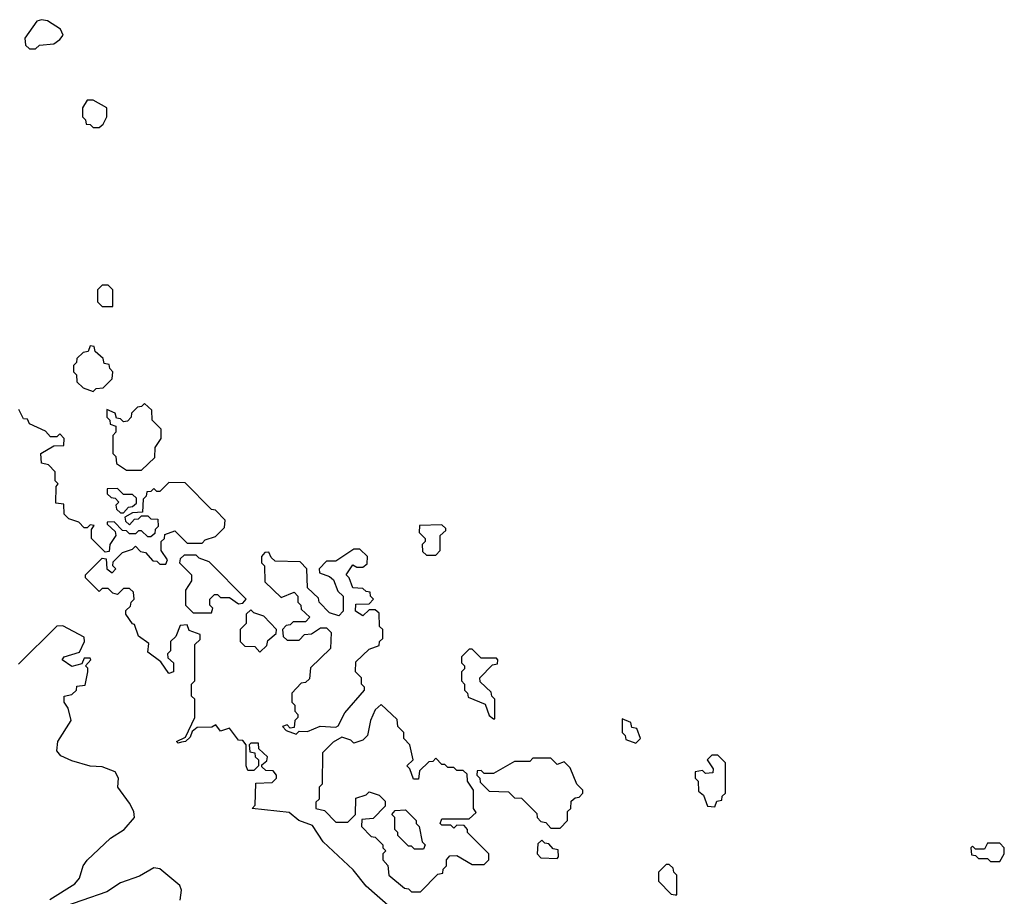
# Model space of a CAD drawing. Extents: x 2528705 to 2678277, y 911730 to 1023331.
# Tile 236 of 241: x 2673533 to 2676780, y 933455 to 936346. Entities that reach past the tile are written whole.
import ezdxf

# ---------------------------------------------------------------- set-up
doc = ezdxf.new("R2010")
doc.units = 0

msp = doc.modelspace()

# ---------------------------------------------------------------- linework, layer by layer
at = {"layer": '0CON20XD'}
for points in [[(2673585, 936250), (2673598.3, 936261.7), (2673645, 936266.2), (2673665, 936280), (2673675.8, 936295), (2673668, 936315), (2673625, 936342.2), (2673605, 936345.7), (2673589.4, 936340.6), (2673550, 936285), (2673551.7, 936261.7), (2673565, 936250), (2673585, 936250)], [(2673795, 935990), (2673808.3, 936001.7), (2673820, 936025), (2673820, 936055), (2673775, 936080), (2673755, 936080), (2673740, 936055), (2673740, 936025), (2673750, 936015), (2673751.7, 936001.7), (2673765, 936000), (2673775, 935990), (2673795, 935990)], [(2673840, 935400), (2673840, 935455), (2673825, 935470), (2673805, 935470), (2673790, 935455), (2673790, 935415), (2673805, 935400), (2673835, 935400), (2673840, 935400)], [(2673775, 935120), (2673785, 935130), (2673808.3, 935131.7), (2673838.3, 935161.7), (2673840, 935185), (2673830, 935195), (2673828.3, 935208.3), (2673811.7, 935211.7), (2673808.3, 935228.3), (2673781.7, 935251.7), (2673778.3, 935268.3), (2673765, 935270), (2673758.3, 935251.7), (2673741.7, 935248.3), (2673721.7, 935228.3), (2673720, 935215), (2673710, 935205), (2673710, 935185), (2673720, 935175), (2673721.7, 935151.7), (2673741.7, 935131.7), (2673775, 935120)], [(2673935, 934860), (2673978.3, 934901.7), (2673980, 934935), (2674000, 934965), (2674000, 934995), (2673970, 935025), (2673968.3, 935058.3), (2673945, 935080), (2673935, 935070), (2673921.7, 935068.3), (2673901.7, 935048.3), (2673900, 935035), (2673888.3, 935021.7), (2673875, 935020), (2673865, 935030), (2673851.7, 935031.7), (2673848.3, 935048.3), (2673820, 935060), (2673820, 935035), (2673830, 935025), (2673831.7, 935011.7), (2673850, 935005), (2673850, 934985), (2673840, 934975), (2673840, 934915), (2673850, 934905), (2673851.7, 934881.7), (2673885, 934860), (2673935, 934860)], [(2674756.9, 933416.9), (2674675, 933488.8), (2674632.8, 933542.8), (2674534, 933635), (2674498.8, 933688.8), (2674453.3, 933705), (2674421.7, 933731.7), (2674300, 933745), (2674310, 933755), (2674311.7, 933828.3), (2674365, 933830), (2674380, 933845), (2674380, 933855), (2674368.3, 933868.3), (2674345, 933870), (2674331.7, 933881.7), (2674331.7, 933888.3), (2674348.3, 933901.7), (2674350, 933915), (2674321.7, 933941.7), (2674320, 933960), (2674295, 933960), (2674290, 933955), (2674291.7, 933931.7), (2674308.3, 933928.3), (2674310, 933915), (2674320, 933905), (2674320, 933885), (2674305, 933870), (2674285, 933870), (2674280, 933885), (2674280, 933955), (2674268.3, 933968.3), (2674255, 933970), (2674225, 934010), (2674195, 934000), (2674180, 934020), (2674166.7, 934013.3), (2674118.3, 934011.7), (2674101.7, 933998.3), (2674095, 933980), (2674080, 933965), (2674067, 933963), (2674055, 933960), (2674050, 933965), (2674080, 933980), (2674110, 934045), (2674110, 934105), (2674100, 934115), (2674100, 934155), (2674110, 934165), (2674110, 934285), (2674128.3, 934301.7), (2674128.3, 934318.3), (2674091.7, 934331.7), (2674085, 934350), (2674061.7, 934348.3), (2674048.3, 934311.7), (2674030, 934295), (2674030, 934265), (2674020, 934255), (2674021.7, 934241.7), (2674040, 934225), (2674040, 934195), (2674025, 934190), (2673998.3, 934228.3), (2673955, 934260), (2673958.3, 934288.3), (2673925, 934313.3), (2673911.7, 934351.7), (2673905, 934353.3), (2673883.3, 934385), (2673883, 934397), (2673898.3, 934411.7), (2673900, 934425), (2673910, 934435), (2673908.3, 934458.3), (2673895, 934470), (2673875, 934470), (2673855, 934450), (2673840, 934455), (2673825, 934470), (2673805, 934470), (2673795, 934460), (2673750, 934505), (2673750, 934515), (2673805, 934570), (2673818.3, 934568.3), (2673820, 934535), (2673838.3, 934521.7), (2673850, 934535), (2673840, 934545), (2673841.7, 934558.3), (2673871.7, 934588.3), (2673905, 934600), (2673915, 934610), (2673931.7, 934591.7), (2673948.3, 934588.3), (2673971.7, 934561.7), (2673985, 934560), (2673995, 934550), (2674015, 934550), (2674020, 934565), (2674000, 934595), (2674000, 934625), (2674010, 934635), (2674011.7, 934648.3), (2674045, 934660), (2674085, 934620), (2674135, 934620), (2674145, 934630), (2674178.3, 934641.7), (2674208.3, 934671.7), (2674210, 934695), (2674178.3, 934728.3), (2674165, 934730), (2674078.3, 934818.3), (2674025, 934820), (2673995, 934790), (2673985, 934790), (2673975, 934800), (2673965, 934790), (2673951.7, 934788.3), (2673950, 934775), (2673940, 934765), (2673938.3, 934721.7), (2673905, 934720), (2673880, 934705), (2673881.7, 934691.7), (2673895, 934680), (2673911.7, 934698.3), (2673925, 934700), (2673935, 934710), (2673955, 934710), (2673965, 934700), (2673988.3, 934698.3), (2673990, 934675), (2673980, 934665), (2673978.3, 934651.7), (2673965, 934640), (2673955, 934640), (2673935, 934660), (2673925, 934660), (2673915, 934650), (2673895, 934650), (2673885, 934660), (2673871.7, 934661.7), (2673845, 934690), (2673821.7, 934688.3), (2673821.7, 934681.7), (2673848.3, 934658.3), (2673850, 934645), (2673830, 934615), (2673828.3, 934591.7), (2673815, 934590), (2673770, 934635), (2673770, 934665), (2673778.3, 934678.3), (2673765, 934680), (2673755, 934670), (2673745, 934670), (2673728.3, 934688.3), (2673695, 934700), (2673680, 934715), (2673678.3, 934748.3), (2673651.7, 934751.7), (2673653.3, 934806.7), (2673660, 934815), (2673650, 934825), (2673650, 934855), (2673628.3, 934878.3), (2673605, 934883.3), (2673602.5, 934915), (2673645, 934940), (2673678.3, 934941.7), (2673680, 934965), (2673665, 934980), (2673655, 934970), (2673635, 934970), (2673618.3, 934988.3), (2673565, 935012.5), (2673558.3, 935028.3), (2673545, 935030), (2673530, 935060)], [(2673875, 934720), (2673891.7, 934738.3), (2673905, 934740), (2673918.3, 934751.7), (2673918.3, 934768.3), (2673905, 934780), (2673875, 934780), (2673855, 934800), (2673821.7, 934798.3), (2673821.7, 934781.7), (2673835, 934770), (2673848.3, 934768.3), (2673860, 934755), (2673850, 934745), (2673851.7, 934731.7), (2673865, 934720), (2673875, 934720)], [(2674905, 934580), (2674920, 934595), (2674920, 934645), (2674938.3, 934661.7), (2674938.3, 934668.3), (2674925, 934680), (2674851.7, 934678.3), (2674850, 934655), (2674870, 934635), (2674870, 934625), (2674860, 934615), (2674861.7, 934591.7), (2674875, 934580), (2674905, 934580)], [(2674165, 934390), (2674170, 934405), (2674160, 934415), (2674160, 934435), (2674175, 934450), (2674185, 934450), (2674195, 934440), (2674225, 934440), (2674255, 934420), (2674268.3, 934421.7), (2674280, 934435), (2674158.3, 934558.3), (2674125, 934570), (2674115, 934580), (2674075, 934580), (2674061.7, 934568.3), (2674060, 934555), (2674100, 934515), (2674100, 934495), (2674080, 934465), (2674080, 934415), (2674105, 934390), (2674165, 934390)], [(2674445, 933990), (2674455, 934000), (2674481.7, 933998.3), (2674523.6, 934016.4), (2674575, 934012.5), (2674583, 934017), (2674605, 934060), (2674670, 934135), (2674670, 934145), (2674660, 934155), (2674660, 934175), (2674640, 934195), (2674641.7, 934228.3), (2674685, 934270), (2674718.3, 934281.7), (2674720, 934295), (2674730, 934305), (2674730, 934335), (2674720, 934345), (2674718.3, 934388.3), (2674705, 934400), (2674685, 934400), (2674665, 934380), (2674640, 934395), (2674641.7, 934418.3), (2674685, 934420), (2674700, 934435), (2674690, 934445), (2674688.3, 934458.3), (2674675, 934460), (2674665, 934470), (2674631.7, 934471.7), (2674620, 934505), (2674610, 934515), (2674631.7, 934548.3), (2674645, 934540), (2674665, 934540), (2674678.3, 934551.7), (2674680, 934575), (2674655, 934600), (2674635, 934600), (2674575, 934560), (2674545, 934560), (2674520, 934535), (2674521.7, 934521.7), (2674555, 934510), (2674568.3, 934498.3), (2674581.7, 934461.7), (2674600, 934445), (2674600, 934395), (2674585, 934380), (2674555, 934390), (2674520, 934425), (2674518.3, 934438.3), (2674481.7, 934471.7), (2674480, 934535), (2674458.3, 934558.3), (2674375, 934560), (2674361.7, 934571.7), (2674355, 934590), (2674341.7, 934588.3), (2674330, 934575), (2674330, 934555), (2674340, 934545), (2674341.7, 934491.7), (2674395, 934440), (2674438.3, 934458.3), (2674450, 934445), (2674450, 934425), (2674460, 934415), (2674461.7, 934401.7), (2674490, 934375), (2674475, 934360), (2674435, 934360), (2674425, 934350), (2674411.7, 934348.3), (2674400, 934335), (2674401.7, 934311.7), (2674415, 934300), (2674455, 934300), (2674471.7, 934318.3), (2674495, 934320), (2674525, 934340), (2674545, 934340), (2674560, 934325), (2674558.3, 934271.7), (2674491.7, 934208.3), (2674488.3, 934171.7), (2674475, 934160), (2674461.7, 934158.3), (2674430, 934125), (2674430, 934095), (2674440, 934085), (2674440, 934065), (2674450, 934055), (2674450, 934045), (2674440, 934035), (2674438.3, 934011.7), (2674425, 934010), (2674415, 934020), (2674400, 934015), (2674411.7, 934001.7), (2674445, 933990)], [(2674325, 934260), (2674348.3, 934281.7), (2674351.7, 934298.3), (2674378.3, 934321.7), (2674380, 934335), (2674338.3, 934378.3), (2674305, 934390), (2674295, 934400), (2674280, 934385), (2674280, 934355), (2674260, 934335), (2674260, 934295), (2674275, 934280), (2674308.3, 934278.3), (2674325, 934260)], [(2673632.8, 933445), (2673715, 933496.2), (2673730.2, 933515), (2673742.1, 933555), (2673755, 933573.8), (2673832.8, 933647.2), (2673877.5, 933675), (2673911.2, 933715), (2673908.8, 933735), (2673895, 933762.5), (2673856.7, 933815), (2673858.8, 933845), (2673847.5, 933865), (2673805, 933882), (2673765, 933884.4), (2673705, 933901.8), (2673668.7, 933918.7), (2673655.8, 933935), (2673658.8, 933965), (2673702.5, 934035), (2673692.5, 934075), (2673680, 934095), (2673680, 934115), (2673705, 934120), (2673720, 934135), (2673721.7, 934148.3), (2673748.3, 934151.7), (2673757.5, 934195), (2673757.5, 934207.5), (2673750, 934215), (2673767.5, 934235), (2673765, 934240), (2673745, 934240), (2673738.3, 934221.7), (2673705, 934212.5), (2673672.5, 934235), (2673680, 934245), (2673730, 934260), (2673746.7, 934295), (2673745, 934310), (2673675, 934347.1), (2673655, 934345.8), (2673529, 934221)], [(2675100, 934040), (2675100, 934105), (2675090, 934115), (2675088.3, 934128.3), (2675051.7, 934161.7), (2675050, 934175), (2675091.7, 934218.3), (2675108.3, 934221.7), (2675110, 934235), (2675105, 934240), (2675055, 934240), (2675025, 934270), (2675015, 934270), (2674990, 934245), (2674990, 934225), (2675000, 934215), (2675000, 934205), (2674990, 934195), (2674990, 934165), (2675000, 934155), (2675000, 934135), (2675010, 934125), (2675011.7, 934111.7), (2675068.3, 934088.3), (2675081.7, 934051.7), (2675095, 934040), (2675100, 934040)], [(2674855, 933470), (2674911.7, 933528.3), (2674928.3, 933531.7), (2674930, 933545), (2674940, 933555), (2674940, 933575), (2674951.7, 933588.3), (2674975, 933590), (2675025, 933560), (2675065, 933560), (2675080, 933575), (2675080, 933595), (2675010, 933665), (2675010, 933675), (2674998.3, 933688.3), (2674975, 933690), (2674965, 933680), (2674955, 933690), (2674925, 933690), (2674920, 933695), (2674925, 933710), (2675015, 933710), (2675038.3, 933731.7), (2675030, 933745), (2675030, 933805), (2675010, 933835), (2675008.3, 933858.3), (2674995, 933870), (2674975, 933870), (2674965, 933880), (2674945, 933880), (2674935, 933890), (2674925, 933890), (2674905, 933910), (2674895, 933900), (2674881.7, 933898.3), (2674851.7, 933868.3), (2674848.3, 933841.7), (2674831.7, 933841.7), (2674820, 933875), (2674810, 933885), (2674830, 933905), (2674820, 933955), (2674800, 933975), (2674800, 933995), (2674780, 934015), (2674778.3, 934038.3), (2674725, 934087.5), (2674705, 934070), (2674690, 934035), (2674680, 933985), (2674665, 933970), (2674635, 933960), (2674625, 933970), (2674595, 933980), (2674567, 933963), (2674531.7, 933928.3), (2674530, 933825), (2674520, 933815), (2674520, 933775), (2674510, 933765), (2674510, 933745), (2674538.3, 933738.3), (2674575, 933700), (2674615, 933700), (2674640, 933725), (2674641.7, 933778.3), (2674675, 933790), (2674685, 933800), (2674718.3, 933788.3), (2674738.3, 933768.3), (2674738.3, 933751.7), (2674698.3, 933711.7), (2674661.7, 933708.3), (2674660, 933685), (2674691.7, 933651.7), (2674705, 933650), (2674730, 933625), (2674730, 933615), (2674740, 933605), (2674730, 933595), (2674730, 933575), (2674747, 933557), (2674750, 933525), (2674801.7, 933481.7), (2674815, 933480), (2674825, 933470), (2674855, 933470)], [(2675565, 933960), (2675580, 933975), (2675568.3, 934008.3), (2675551.7, 934011.7), (2675548.3, 934028.3), (2675520, 934040), (2675520, 933995), (2675530, 933985), (2675531.7, 933971.7), (2675565, 933960)], [(2675315, 933680), (2675340, 933705), (2675340, 933735), (2675350, 933745), (2675351.7, 933768.3), (2675365, 933780), (2675378.3, 933781.7), (2675390, 933795), (2675390, 933805), (2675370, 933825), (2675348.3, 933878.3), (2675328.3, 933898.3), (2675305, 933890), (2675285, 933910), (2675225, 933910), (2675215, 933900), (2675165, 933900), (2675095, 933860), (2675065, 933860), (2675055, 933870), (2675041.7, 933868.3), (2675040, 933855), (2675050, 933845), (2675051.7, 933831.7), (2675081.7, 933801.7), (2675145, 933800), (2675165, 933780), (2675188.3, 933778.3), (2675238.3, 933728.3), (2675240, 933715), (2675251.7, 933701.7), (2675268.3, 933698.3), (2675285, 933680), (2675315, 933680)], [(2675825, 933750), (2675831.7, 933768.3), (2675848.3, 933771.7), (2675850, 933785), (2675860, 933795), (2675860, 933895), (2675835, 933920), (2675815, 933920), (2675800, 933905), (2675820, 933875), (2675818.3, 933861.7), (2675795, 933860), (2675785, 933870), (2675760, 933865), (2675760, 933845), (2675770, 933835), (2675771.7, 933801.7), (2675788.3, 933788.3), (2675801.7, 933751.7), (2675825, 933750)], [(2674865, 933610), (2674835, 933610), (2674825, 933620), (2674815, 933620), (2674780, 933655), (2674780, 933665), (2674770, 933675), (2674770, 933715), (2674760, 933725), (2674771.7, 933738.3), (2674805, 933740), (2674840, 933705), (2674840, 933695), (2674850, 933685), (2674860, 933635), (2674870, 933625), (2674865, 933610)], [(2675305, 933580), (2675310, 933585), (2675308.3, 933608.3), (2675291.7, 933611.7), (2675278.3, 933628.3), (2675265, 933630), (2675255, 933640), (2675241.7, 933628.3), (2675240, 933595), (2675251.7, 933581.7), (2675305, 933580)], [(2676765, 933570), (2676780, 933595), (2676780, 933615), (2676765, 933630), (2676725, 933630), (2676715, 933610), (2676685, 933610), (2676675, 933620), (2676670, 933615), (2676671.7, 933591.7), (2676685, 933590), (2676695, 933580), (2676725, 933580), (2676735, 933570), (2676765, 933570)], [(2674062.3, 933442.3), (2674066.2, 933475), (2674060.7, 933490.7), (2673995, 933546), (2673975, 933548.6), (2673928.4, 933521.6), (2673865, 933499.4), (2673820.2, 933469.8), (2673655, 933412.5)], [(2675700, 933460), (2675700, 933525), (2675690, 933535), (2675688.3, 933548.3), (2675675, 933560), (2675665, 933560), (2675640, 933535), (2675640, 933505), (2675681.7, 933461.7), (2675695, 933460), (2675700, 933460)]]:
    msp.add_lwpolyline(points, dxfattribs=at)

doc.saveas('drawing.dxf')
